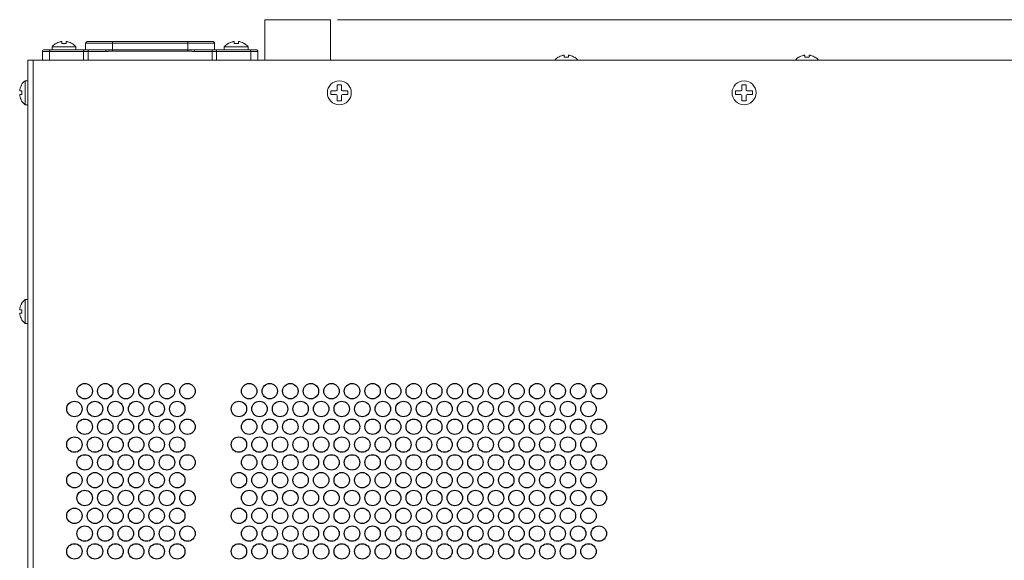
# Model space of a CAD drawing. Header units: inches. Extents: x 0 to 54.8, y -1.5 to 18.4.
# Tile 10 of 43: x 0.9 to 9.9, y 13.5 to 18.4. Entities that reach past the tile are written whole.
import ezdxf

# ---------------------------------------------------------------- set-up
doc = ezdxf.new("R2010")
doc.units = ezdxf.units.IN
doc.header["$MEASUREMENT"] = 0
doc.layers.get('0').update_dxf_attribs({"color": 8})
doc.layers.add('A', color=1, linetype='Continuous')
doc.layers.add('DIM', color=5, linetype='Continuous')

msp = doc.modelspace()

# ---------------------------------------------------------------- linework, layer by layer
at = {"linetype": 'Continuous'}
for centre in [(1.472, 15.0475), (1.66, 15.0475), (1.848, 15.0475), (2.036, 15.0475), (2.224, 15.0475), (2.412, 15.0475), (2.976, 15.0475), (3.164, 15.0475), (3.352, 15.0475), (3.54, 15.0475), (3.728, 15.0475), (3.916, 15.0475), (4.104, 15.0475), (4.292, 15.0475), (4.48, 15.0475), (4.668, 15.0475), (4.856, 15.0475), (5.044, 15.0475), (5.232, 15.0475), (5.42, 15.0475), (5.608, 15.0475), (5.796, 15.0475), (5.984, 15.0475), (6.172, 15.0475), (1.378, 14.8847), (1.566, 14.8847), (1.754, 14.8847), (1.942, 14.8847), (2.13, 14.8847), (2.318, 14.8847), (2.882, 14.8847), (3.07, 14.8847), (3.258, 14.8847), (3.446, 14.8847), (3.634, 14.8847), (3.822, 14.8847), (4.01, 14.8847), (4.198, 14.8847), (4.386, 14.8847), (4.574, 14.8847), (4.762, 14.8847), (4.95, 14.8847), (5.138, 14.8847), (5.326, 14.8847), (5.514, 14.8847), (5.702, 14.8847), (5.89, 14.8847), (6.078, 14.8847), (1.472, 14.7219), (1.66, 14.7219), (1.848, 14.7219), (2.036, 14.7219), (2.224, 14.7219), (2.412, 14.7219), (2.976, 14.7219), (3.164, 14.7219), (3.352, 14.7219), (3.54, 14.7219), (3.728, 14.7219), (3.916, 14.7219), (4.104, 14.7219), (4.292, 14.7219), (4.48, 14.7219), (4.668, 14.7219), (4.856, 14.7219), (5.044, 14.7219), (5.232, 14.7219), (5.42, 14.7219), (5.608, 14.7219), (5.796, 14.7219), (5.984, 14.7219), (6.172, 14.7219), (1.378, 14.5591), (1.566, 14.5591), (1.754, 14.5591), (1.942, 14.5591), (2.13, 14.5591), (2.318, 14.5591), (2.882, 14.5591), (3.07, 14.5591), (3.258, 14.5591), (3.446, 14.5591), (3.634, 14.5591), (3.822, 14.5591), (4.01, 14.5591), (4.198, 14.5591), (4.386, 14.5591), (4.574, 14.5591), (4.762, 14.5591), (4.95, 14.5591), (5.138, 14.5591), (5.326, 14.5591), (5.514, 14.5591), (5.702, 14.5591), (5.89, 14.5591), (6.078, 14.5591), (1.472, 14.3962), (1.66, 14.3962), (1.848, 14.3962), (2.036, 14.3962), (2.224, 14.3962), (2.412, 14.3962), (2.976, 14.3962), (3.164, 14.3962), (3.352, 14.3962), (3.54, 14.3962), (3.728, 14.3962), (3.916, 14.3962), (4.104, 14.3962), (4.292, 14.3962), (4.48, 14.3962), (4.668, 14.3962), (4.856, 14.3962), (5.044, 14.3962), (5.232, 14.3962), (5.42, 14.3962), (5.608, 14.3962), (5.796, 14.3962), (5.984, 14.3962), (6.172, 14.3962), (1.378, 14.2334), (1.566, 14.2334), (1.754, 14.2334), (1.942, 14.2334), (2.13, 14.2334), (2.318, 14.2334), (2.882, 14.2334), (3.07, 14.2334), (3.258, 14.2334), (3.446, 14.2334), (3.634, 14.2334), (3.822, 14.2334), (4.01, 14.2334), (4.198, 14.2334), (4.386, 14.2334), (4.574, 14.2334), (4.762, 14.2334), (4.95, 14.2334), (5.138, 14.2334), (5.326, 14.2334), (5.514, 14.2334), (5.702, 14.2334), (5.89, 14.2334), (6.078, 14.2334), (1.472, 14.0706), (1.66, 14.0706), (1.848, 14.0706), (2.036, 14.0706), (2.224, 14.0706), (2.412, 14.0706), (2.976, 14.0706), (3.164, 14.0706), (3.352, 14.0706), (3.54, 14.0706), (3.728, 14.0706), (3.916, 14.0706), (4.104, 14.0706), (4.292, 14.0706), (4.48, 14.0706), (4.668, 14.0706), (4.856, 14.0706), (5.044, 14.0706), (5.232, 14.0706), (5.42, 14.0706), (5.608, 14.0706), (5.796, 14.0706), (5.984, 14.0706), (6.172, 14.0706), (1.378, 13.9078), (1.566, 13.9078), (1.754, 13.9078), (1.942, 13.9078), (2.13, 13.9078), (2.318, 13.9078), (2.882, 13.9078), (3.07, 13.9078), (3.258, 13.9078), (3.446, 13.9078), (3.634, 13.9078), (3.822, 13.9078), (4.01, 13.9078), (4.198, 13.9078), (4.386, 13.9078), (4.574, 13.9078), (4.762, 13.9078), (4.95, 13.9078), (5.138, 13.9078), (5.326, 13.9078), (5.514, 13.9078), (5.702, 13.9078), (5.89, 13.9078), (6.078, 13.9078), (1.472, 13.745), (1.66, 13.745), (1.848, 13.745), (2.036, 13.745), (2.224, 13.745), (2.412, 13.745), (2.976, 13.745), (3.164, 13.745), (3.352, 13.745), (3.54, 13.745), (3.728, 13.745), (3.916, 13.745), (4.104, 13.745), (4.292, 13.745), (4.48, 13.745), (4.668, 13.745), (4.856, 13.745), (5.044, 13.745), (5.232, 13.745), (5.42, 13.745), (5.608, 13.745), (5.796, 13.745), (5.984, 13.745), (6.172, 13.745), (1.378, 13.5822), (1.566, 13.5822), (1.754, 13.5822), (1.942, 13.5822), (2.13, 13.5822), (2.318, 13.5822), (2.882, 13.5822), (3.07, 13.5822), (3.258, 13.5822), (3.446, 13.5822), (3.634, 13.5822), (3.822, 13.5822), (4.01, 13.5822), (4.198, 13.5822), (4.386, 13.5822), (4.574, 13.5822), (4.762, 13.5822), (4.95, 13.5822), (5.138, 13.5822), (5.326, 13.5822), (5.514, 13.5822), (5.702, 13.5822), (5.89, 13.5822), (6.078, 13.5822)]:
    msp.add_circle(centre, 0.0705, dxfattribs=at)
at = {"lineweight": 5}
for points in [[(3.12, 18.4441), (3.12, 18.4441), (3.12, 18.0741), (3.12, 18.0741)], [(3.12, 18.4441), (3.12, 18.4441), (3.72, 18.4441), (3.72, 18.4441)], [(3.72, 18.4441), (3.72, 18.4441), (3.72, 18.0741), (3.72, 18.0741)], [(1.2057, 18.2252), (1.1933, 18.2171), (1.1823, 18.2071), (1.173, 18.1956)], [(1.2057, 18.2252), (1.1933, 18.2171), (1.1823, 18.2071), (1.173, 18.1956)], [(1.173, 18.1956), (1.173, 18.1956), (1.173, 18.1691), (1.173, 18.1691)], [(1.392, 18.1956), (1.392, 18.1956), (1.173, 18.1956), (1.173, 18.1956)], [(1.2496, 18.2431), (1.234, 18.2393), (1.2191, 18.2329), (1.2057, 18.2241)], [(1.2057, 18.2241), (1.2057, 18.2241), (1.2057, 18.2252), (1.2057, 18.2252)], [(1.2499, 18.2432), (1.2498, 18.2432), (1.2497, 18.2431), (1.2496, 18.2431)], [(1.2626, 18.226), (1.2626, 18.226), (1.2626, 18.2435), (1.2626, 18.2435)], [(1.3024, 18.226), (1.2892, 18.2282), (1.2758, 18.2282), (1.2626, 18.226)], [(1.3024, 18.2435), (1.3024, 18.2435), (1.3024, 18.226), (1.3024, 18.226)], [(1.3154, 18.2431), (1.3153, 18.2431), (1.3152, 18.2432), (1.315, 18.2432)], [(1.3593, 18.2241), (1.3459, 18.2329), (1.331, 18.2393), (1.3154, 18.2431)], [(1.3593, 18.2252), (1.3593, 18.2252), (1.3593, 18.2241), (1.3593, 18.2241)], [(1.392, 18.1956), (1.3827, 18.2071), (1.3717, 18.2171), (1.3593, 18.2252)], [(1.392, 18.1956), (1.3827, 18.2071), (1.3717, 18.2171), (1.3593, 18.2252)], [(1.392, 18.1956), (1.392, 18.1956), (1.392, 18.1691), (1.392, 18.1691)], [(1.48, 18.1691), (1.48, 18.1691), (1.48, 18.2291), (1.48, 18.2291)], [(2.66, 18.2291), (2.66, 18.2291), (1.48, 18.2291), (1.48, 18.2291)], [(2.645, 18.2441), (2.645, 18.2441), (1.495, 18.2441), (1.495, 18.2441)], [(1.725, 18.1561), (1.725, 18.1561), (1.725, 18.2441), (1.725, 18.2441)], [(2.415, 18.1561), (2.415, 18.1561), (2.415, 18.2441), (2.415, 18.2441)], [(2.66, 18.2291), (2.66, 18.2291), (2.66, 18.1691), (2.66, 18.1691)], [(2.7807, 18.2252), (2.7683, 18.2171), (2.7573, 18.2071), (2.748, 18.1956)], [(2.7807, 18.2252), (2.7683, 18.2171), (2.7573, 18.2071), (2.748, 18.1956)], [(2.748, 18.1956), (2.748, 18.1956), (2.748, 18.1691), (2.748, 18.1691)], [(2.967, 18.1956), (2.967, 18.1956), (2.748, 18.1956), (2.748, 18.1956)], [(2.8246, 18.2431), (2.809, 18.2393), (2.7941, 18.2329), (2.7807, 18.2241)], [(2.7807, 18.2241), (2.7807, 18.2241), (2.7807, 18.2252), (2.7807, 18.2252)], [(2.8249, 18.2432), (2.8248, 18.2432), (2.8247, 18.2431), (2.8246, 18.2431)], [(2.8376, 18.226), (2.8376, 18.226), (2.8376, 18.2435), (2.8376, 18.2435)], [(2.8774, 18.226), (2.8642, 18.2282), (2.8508, 18.2282), (2.8376, 18.226)], [(2.8774, 18.2435), (2.8774, 18.2435), (2.8774, 18.226), (2.8774, 18.226)], [(2.8904, 18.2431), (2.8903, 18.2431), (2.8902, 18.2432), (2.89, 18.2432)], [(2.9343, 18.2241), (2.9209, 18.2329), (2.906, 18.2393), (2.8904, 18.2431)], [(2.9343, 18.2252), (2.9343, 18.2252), (2.9343, 18.2241), (2.9343, 18.2241)], [(2.967, 18.1956), (2.9577, 18.2071), (2.9467, 18.2171), (2.9343, 18.2252)], [(2.967, 18.1956), (2.9577, 18.2071), (2.9467, 18.2171), (2.9343, 18.2252)], [(2.967, 18.1956), (2.967, 18.1956), (2.967, 18.1691), (2.967, 18.1691)], [(1.0855, 18.1541), (1.0855, 18.1541), (1.0855, 18.0741), (1.0855, 18.0741)], [(1.6648, 18.1541), (1.6648, 18.1541), (1.0855, 18.1541), (1.0855, 18.1541)], [(3.0395, 18.1691), (3.0395, 18.1691), (1.1005, 18.1691), (1.1005, 18.1691)], [(1.1502, 18.1541), (1.1502, 18.1541), (1.1502, 18.0741), (1.1502, 18.0741)], [(1.4623, 18.0741), (1.4623, 18.0741), (1.4623, 18.1541), (1.4623, 18.1541)], [(1.5039, 18.1691), (1.5039, 18.1691), (1.5039, 18.0741), (1.5039, 18.0741)], [(1.6648, 18.1541), (1.6648, 18.1541), (1.6648, 18.1691), (1.6648, 18.1691)], [(2.415, 18.1561), (2.415, 18.1561), (1.725, 18.1561), (1.725, 18.1561)], [(3.0545, 18.1541), (3.0545, 18.1541), (2.4751, 18.1541), (2.4751, 18.1541)], [(2.4752, 18.1691), (2.4752, 18.1691), (2.4752, 18.1541), (2.4752, 18.1541)], [(2.6361, 18.0741), (2.6361, 18.0741), (2.6361, 18.1691), (2.6361, 18.1691)], [(2.6777, 18.1541), (2.6777, 18.1541), (2.6777, 18.0741), (2.6777, 18.0741)], [(2.9898, 18.0741), (2.9898, 18.0741), (2.9898, 18.1541), (2.9898, 18.1541)], [(3.0545, 18.1541), (3.0545, 18.1541), (3.0545, 18.0741), (3.0545, 18.0741)], [(5.7982, 18.1002), (5.7871, 18.0929), (5.7771, 18.0842), (5.7684, 18.0741)], [(5.8421, 18.1181), (5.8265, 18.1143), (5.8116, 18.1079), (5.7982, 18.0991)], [(5.7982, 18.0991), (5.7982, 18.0991), (5.7982, 18.1002), (5.7982, 18.1002)], [(5.8424, 18.1182), (5.8423, 18.1182), (5.8422, 18.1181), (5.8421, 18.1181)], [(5.8551, 18.101), (5.8551, 18.101), (5.8551, 18.1185), (5.8551, 18.1185)], [(5.8949, 18.101), (5.8817, 18.1032), (5.8683, 18.1032), (5.8551, 18.101)], [(5.8949, 18.1185), (5.8949, 18.1185), (5.8949, 18.101), (5.8949, 18.101)], [(5.9079, 18.1181), (5.9078, 18.1181), (5.9077, 18.1182), (5.9075, 18.1182)], [(5.9518, 18.0991), (5.9384, 18.1079), (5.9235, 18.1143), (5.9079, 18.1181)], [(5.9518, 18.1002), (5.9518, 18.1002), (5.9518, 18.0991), (5.9518, 18.0991)], [(5.9816, 18.0741), (5.9729, 18.0842), (5.9629, 18.0929), (5.9518, 18.1002)], [(7.9982, 18.1002), (7.9871, 18.0929), (7.9771, 18.0842), (7.9684, 18.0741)], [(8.0421, 18.1181), (8.0265, 18.1143), (8.0116, 18.1079), (7.9982, 18.0991)], [(7.9982, 18.0991), (7.9982, 18.0991), (7.9982, 18.1002), (7.9982, 18.1002)], [(8.0424, 18.1182), (8.0423, 18.1182), (8.0422, 18.1181), (8.0421, 18.1181)], [(8.0551, 18.101), (8.0551, 18.101), (8.0551, 18.1185), (8.0551, 18.1185)], [(8.0949, 18.101), (8.0817, 18.1032), (8.0683, 18.1032), (8.0551, 18.101)], [(8.0949, 18.1185), (8.0949, 18.1185), (8.0949, 18.101), (8.0949, 18.101)], [(8.1079, 18.1181), (8.1078, 18.1181), (8.1077, 18.1182), (8.1075, 18.1182)], [(8.1518, 18.0991), (8.1384, 18.1079), (8.1235, 18.1143), (8.1079, 18.1181)], [(8.1518, 18.1002), (8.1518, 18.1002), (8.1518, 18.0991), (8.1518, 18.0991)], [(8.1816, 18.0741), (8.1729, 18.0842), (8.1629, 18.0929), (8.1518, 18.1002)], [(0.953, 18.0741), (0.953, 18.0741), (0.953, 6.5441), (0.953, 6.5441)], [(18.047, 18.0741), (18.047, 18.0741), (0.953, 18.0741), (0.953, 18.0741)], [(1.001, 18.0741), (1.001, 18.0741), (1.001, 18.0741), (1.001, 18.0741)], [(1.001, 4.0441), (1.001, 4.0441), (1.001, 18.0741), (1.001, 18.0741)], [(0.8961, 17.8489), (0.8878, 17.8354), (0.8819, 17.8205), (0.8786, 17.8051)], [(0.8944, 17.8489), (0.8944, 17.8489), (0.8961, 17.8489), (0.8961, 17.8489)], [(0.9265, 17.8856), (0.9138, 17.8754), (0.9029, 17.8629), (0.8945, 17.849)], [(0.9265, 17.6666), (0.9265, 17.6666), (0.9265, 17.8856), (0.9265, 17.8856)], [(0.9265, 17.8856), (0.9265, 17.8856), (0.953, 17.8856), (0.953, 17.8856)], [(0.8786, 17.8051), (0.8786, 17.8049), (0.8786, 17.8048), (0.8785, 17.8046)], [(0.8785, 17.7476), (0.8786, 17.7475), (0.8786, 17.7473), (0.8786, 17.7472)], [(0.8786, 17.7472), (0.8819, 17.7317), (0.8878, 17.7169), (0.8961, 17.7034)], [(0.8789, 17.7921), (0.879, 17.7921), (0.879, 17.7921), (0.879, 17.7921)], [(0.879, 17.7602), (0.879, 17.7602), (0.879, 17.7602), (0.8789, 17.7602)], [(0.879, 17.7921), (0.879, 17.7921), (0.898, 17.7921), (0.898, 17.7921)], [(0.898, 17.7602), (0.898, 17.7602), (0.879, 17.7602), (0.879, 17.7602)], [(0.898, 17.7921), (0.8966, 17.7815), (0.8966, 17.7708), (0.898, 17.7602)], [(0.8961, 17.7034), (0.8961, 17.7034), (0.8944, 17.7034), (0.8944, 17.7034)], [(0.8945, 17.7033), (0.9029, 17.6893), (0.9138, 17.6769), (0.9265, 17.6666)], [(0.9265, 17.6666), (0.9265, 17.6666), (0.953, 17.6666), (0.953, 17.6666)], [(0.8961, 15.8489), (0.8878, 15.8354), (0.8819, 15.8205), (0.8786, 15.8051)], [(0.8944, 15.8489), (0.8944, 15.8489), (0.8961, 15.8489), (0.8961, 15.8489)], [(0.9265, 15.8856), (0.9138, 15.8754), (0.9029, 15.8629), (0.8945, 15.849)], [(0.9265, 15.6666), (0.9265, 15.6666), (0.9265, 15.8856), (0.9265, 15.8856)], [(0.9265, 15.8856), (0.9265, 15.8856), (0.953, 15.8856), (0.953, 15.8856)], [(0.8786, 15.8051), (0.8786, 15.8049), (0.8786, 15.8048), (0.8785, 15.8046)], [(0.8789, 15.7921), (0.879, 15.7921), (0.879, 15.7921), (0.879, 15.7921)], [(0.879, 15.7602), (0.879, 15.7602), (0.879, 15.7602), (0.8789, 15.7602)], [(0.879, 15.7921), (0.879, 15.7921), (0.898, 15.7921), (0.898, 15.7921)], [(0.898, 15.7602), (0.898, 15.7602), (0.879, 15.7602), (0.879, 15.7602)], [(0.898, 15.7921), (0.8966, 15.7815), (0.8966, 15.7708), (0.898, 15.7602)], [(0.8785, 15.7476), (0.8786, 15.7475), (0.8786, 15.7473), (0.8786, 15.7472)], [(0.8786, 15.7472), (0.8819, 15.7317), (0.8878, 15.7169), (0.8961, 15.7034)], [(0.8961, 15.7034), (0.8961, 15.7034), (0.8944, 15.7034), (0.8944, 15.7034)], [(0.8945, 15.7033), (0.9029, 15.6893), (0.9138, 15.6769), (0.9265, 15.6666)], [(0.9265, 15.6666), (0.9265, 15.6666), (0.953, 15.6666), (0.953, 15.6666)]]:
    msp.add_open_spline(points, degree=3, dxfattribs=at)
for points, knots in [([(1.2626, 18.2436), (1.2626, 18.2436), (1.2626, 18.2437), (1.2625, 18.2437), (1.2625, 18.2437), (1.2625, 18.2437), (1.2625, 18.2438), (1.2625, 18.2438), (1.2625, 18.2438), (1.2624, 18.2438), (1.2624, 18.2439), (1.2624, 18.2439), (1.2624, 18.2439), (1.2623, 18.2439), (1.2623, 18.244), (1.2623, 18.244), (1.2623, 18.244), (1.2622, 18.2441), (1.2621, 18.2441), (1.2619, 18.2442), (1.2619, 18.2442), (1.2618, 18.2442), (1.2617, 18.2443), (1.2615, 18.2443), (1.2615, 18.2443), (1.2613, 18.2444), (1.2611, 18.2444), (1.261, 18.2444), (1.261, 18.2444), (1.2607, 18.2444), (1.2605, 18.2445), (1.2603, 18.2445), (1.2603, 18.2445), (1.2601, 18.2445), (1.2598, 18.2445), (1.2596, 18.2445), (1.2596, 18.2445), (1.2593, 18.2445), (1.259, 18.2445), (1.2587, 18.2445), (1.2587, 18.2445), (1.2584, 18.2445), (1.2581, 18.2445), (1.2578, 18.2445), (1.2578, 18.2445), (1.2575, 18.2444), (1.2572, 18.2444), (1.2568, 18.2444), (1.2568, 18.2444), (1.2561, 18.2443), (1.2554, 18.2442), (1.2547, 18.2441), (1.2547, 18.2441), (1.2539, 18.244), (1.2531, 18.2439), (1.2523, 18.2437), (1.2523, 18.2437), (1.2515, 18.2435), (1.2507, 18.2434), (1.2499, 18.2432)], [0, 0, 0, 0, 0.066667, 0.066667, 0.066667, 0.066667, 0.133333, 0.133333, 0.133333, 0.133333, 0.2, 0.2, 0.2, 0.2, 0.266667, 0.266667, 0.266667, 0.266667, 0.333333, 0.333333, 0.333333, 0.333333, 0.4, 0.4, 0.4, 0.4, 0.466667, 0.466667, 0.466667, 0.466667, 0.533333, 0.533333, 0.533333, 0.533333, 0.6, 0.6, 0.6, 0.6, 0.666667, 0.666667, 0.666667, 0.666667, 0.733333, 0.733333, 0.733333, 0.733333, 0.8, 0.8, 0.8, 0.8, 0.866667, 0.866667, 0.866667, 0.866667, 0.933333, 0.933333, 0.933333, 0.933333, 1, 1, 1, 1]), ([(1.2626, 18.2435), (1.2626, 18.2435), (1.2626, 18.2435), (1.2626, 18.2435), (1.2626, 18.2435), (1.2626, 18.2435), (1.2626, 18.2436), (1.2626, 18.2436)], [0, 0, 0, 0, 0.5, 0.5, 0.5, 0.5, 1, 1, 1, 1]), ([(1.315, 18.2432), (1.3143, 18.2434), (1.3135, 18.2435), (1.3127, 18.2437), (1.3127, 18.2437), (1.3119, 18.2439), (1.3111, 18.244), (1.3103, 18.2441), (1.3103, 18.2441), (1.3096, 18.2442), (1.3089, 18.2443), (1.3082, 18.2444), (1.3082, 18.2444), (1.3078, 18.2444), (1.3075, 18.2444), (1.3072, 18.2445), (1.3072, 18.2445), (1.3069, 18.2445), (1.3066, 18.2445), (1.3063, 18.2445), (1.3063, 18.2445), (1.306, 18.2445), (1.3057, 18.2445), (1.3054, 18.2445), (1.3054, 18.2445), (1.3052, 18.2445), (1.3049, 18.2445), (1.3047, 18.2445), (1.3047, 18.2445), (1.3045, 18.2445), (1.3043, 18.2444), (1.304, 18.2444), (1.304, 18.2444), (1.3039, 18.2444), (1.3037, 18.2444), (1.3035, 18.2443), (1.3035, 18.2443), (1.3033, 18.2443), (1.3032, 18.2442), (1.3031, 18.2442), (1.3031, 18.2442), (1.3029, 18.2441), (1.3028, 18.2441), (1.3027, 18.244), (1.3027, 18.244), (1.3027, 18.244), (1.3026, 18.2439), (1.3026, 18.2439), (1.3026, 18.2439), (1.3026, 18.2439), (1.3025, 18.2438), (1.3025, 18.2438), (1.3025, 18.2438), (1.3025, 18.2438), (1.3025, 18.2437), (1.3025, 18.2437), (1.3025, 18.2437), (1.3024, 18.2437), (1.3024, 18.2436), (1.3024, 18.2436)], [0, 0, 0, 0, 0.066667, 0.066667, 0.066667, 0.066667, 0.133333, 0.133333, 0.133333, 0.133333, 0.2, 0.2, 0.2, 0.2, 0.266667, 0.266667, 0.266667, 0.266667, 0.333333, 0.333333, 0.333333, 0.333333, 0.4, 0.4, 0.4, 0.4, 0.466667, 0.466667, 0.466667, 0.466667, 0.533333, 0.533333, 0.533333, 0.533333, 0.6, 0.6, 0.6, 0.6, 0.666667, 0.666667, 0.666667, 0.666667, 0.733333, 0.733333, 0.733333, 0.733333, 0.8, 0.8, 0.8, 0.8, 0.866667, 0.866667, 0.866667, 0.866667, 0.933333, 0.933333, 0.933333, 0.933333, 1, 1, 1, 1]), ([(1.3024, 18.2436), (1.3024, 18.2436), (1.3024, 18.2435), (1.3024, 18.2435), (1.3024, 18.2435), (1.3024, 18.2435), (1.3024, 18.2435), (1.3024, 18.2435)], [0, 0, 0, 0, 0.5, 0.5, 0.5, 0.5, 1, 1, 1, 1]), ([(1.495, 18.2441), (1.491, 18.2441), (1.4872, 18.2425), (1.4844, 18.2397), (1.4844, 18.2397), (1.4816, 18.2369), (1.48, 18.2331), (1.48, 18.2291)], [0, 0, 0, 0, 0.5, 0.5, 0.5, 0.5, 1, 1, 1, 1]), ([(2.66, 18.2291), (2.66, 18.2331), (2.6584, 18.2369), (2.6556, 18.2397), (2.6556, 18.2397), (2.6528, 18.2425), (2.649, 18.2441), (2.645, 18.2441)], [0, 0, 0, 0, 0.5, 0.5, 0.5, 0.5, 1, 1, 1, 1]), ([(2.8376, 18.2436), (2.8376, 18.2436), (2.8376, 18.2437), (2.8375, 18.2437), (2.8375, 18.2437), (2.8375, 18.2437), (2.8375, 18.2438), (2.8375, 18.2438), (2.8375, 18.2438), (2.8374, 18.2438), (2.8374, 18.2439), (2.8374, 18.2439), (2.8374, 18.2439), (2.8373, 18.2439), (2.8373, 18.244), (2.8373, 18.244), (2.8373, 18.244), (2.8372, 18.2441), (2.8371, 18.2441), (2.8369, 18.2442), (2.8369, 18.2442), (2.8368, 18.2442), (2.8367, 18.2443), (2.8365, 18.2443), (2.8365, 18.2443), (2.8363, 18.2444), (2.8361, 18.2444), (2.836, 18.2444), (2.836, 18.2444), (2.8357, 18.2444), (2.8355, 18.2445), (2.8353, 18.2445), (2.8353, 18.2445), (2.8351, 18.2445), (2.8348, 18.2445), (2.8346, 18.2445), (2.8346, 18.2445), (2.8343, 18.2445), (2.834, 18.2445), (2.8337, 18.2445), (2.8337, 18.2445), (2.8334, 18.2445), (2.8331, 18.2445), (2.8328, 18.2445), (2.8328, 18.2445), (2.8325, 18.2444), (2.8322, 18.2444), (2.8318, 18.2444), (2.8318, 18.2444), (2.8311, 18.2443), (2.8304, 18.2442), (2.8297, 18.2441), (2.8297, 18.2441), (2.8289, 18.244), (2.8281, 18.2439), (2.8273, 18.2437), (2.8273, 18.2437), (2.8265, 18.2435), (2.8257, 18.2434), (2.8249, 18.2432)], [0, 0, 0, 0, 0.066667, 0.066667, 0.066667, 0.066667, 0.133333, 0.133333, 0.133333, 0.133333, 0.2, 0.2, 0.2, 0.2, 0.266667, 0.266667, 0.266667, 0.266667, 0.333333, 0.333333, 0.333333, 0.333333, 0.4, 0.4, 0.4, 0.4, 0.466667, 0.466667, 0.466667, 0.466667, 0.533333, 0.533333, 0.533333, 0.533333, 0.6, 0.6, 0.6, 0.6, 0.666667, 0.666667, 0.666667, 0.666667, 0.733333, 0.733333, 0.733333, 0.733333, 0.8, 0.8, 0.8, 0.8, 0.866667, 0.866667, 0.866667, 0.866667, 0.933333, 0.933333, 0.933333, 0.933333, 1, 1, 1, 1]), ([(2.8376, 18.2435), (2.8376, 18.2435), (2.8376, 18.2435), (2.8376, 18.2435), (2.8376, 18.2435), (2.8376, 18.2435), (2.8376, 18.2436), (2.8376, 18.2436)], [0, 0, 0, 0, 0.5, 0.5, 0.5, 0.5, 1, 1, 1, 1]), ([(2.89, 18.2432), (2.8893, 18.2434), (2.8885, 18.2435), (2.8877, 18.2437), (2.8877, 18.2437), (2.8869, 18.2439), (2.8861, 18.244), (2.8853, 18.2441), (2.8853, 18.2441), (2.8846, 18.2442), (2.8839, 18.2443), (2.8832, 18.2444), (2.8832, 18.2444), (2.8828, 18.2444), (2.8825, 18.2444), (2.8822, 18.2445), (2.8822, 18.2445), (2.8819, 18.2445), (2.8816, 18.2445), (2.8813, 18.2445), (2.8813, 18.2445), (2.881, 18.2445), (2.8807, 18.2445), (2.8804, 18.2445), (2.8804, 18.2445), (2.8802, 18.2445), (2.8799, 18.2445), (2.8797, 18.2445), (2.8797, 18.2445), (2.8795, 18.2445), (2.8793, 18.2444), (2.879, 18.2444), (2.879, 18.2444), (2.8789, 18.2444), (2.8787, 18.2444), (2.8785, 18.2443), (2.8785, 18.2443), (2.8783, 18.2443), (2.8782, 18.2442), (2.8781, 18.2442), (2.8781, 18.2442), (2.8779, 18.2441), (2.8778, 18.2441), (2.8777, 18.244), (2.8777, 18.244), (2.8777, 18.244), (2.8776, 18.2439), (2.8776, 18.2439), (2.8776, 18.2439), (2.8776, 18.2439), (2.8775, 18.2438), (2.8775, 18.2438), (2.8775, 18.2438), (2.8775, 18.2438), (2.8775, 18.2437), (2.8775, 18.2437), (2.8775, 18.2437), (2.8774, 18.2437), (2.8774, 18.2436), (2.8774, 18.2436)], [0, 0, 0, 0, 0.066667, 0.066667, 0.066667, 0.066667, 0.133333, 0.133333, 0.133333, 0.133333, 0.2, 0.2, 0.2, 0.2, 0.266667, 0.266667, 0.266667, 0.266667, 0.333333, 0.333333, 0.333333, 0.333333, 0.4, 0.4, 0.4, 0.4, 0.466667, 0.466667, 0.466667, 0.466667, 0.533333, 0.533333, 0.533333, 0.533333, 0.6, 0.6, 0.6, 0.6, 0.666667, 0.666667, 0.666667, 0.666667, 0.733333, 0.733333, 0.733333, 0.733333, 0.8, 0.8, 0.8, 0.8, 0.866667, 0.866667, 0.866667, 0.866667, 0.933333, 0.933333, 0.933333, 0.933333, 1, 1, 1, 1]), ([(2.8774, 18.2436), (2.8774, 18.2436), (2.8774, 18.2435), (2.8774, 18.2435), (2.8774, 18.2435), (2.8774, 18.2435), (2.8774, 18.2435), (2.8774, 18.2435)], [0, 0, 0, 0, 0.5, 0.5, 0.5, 0.5, 1, 1, 1, 1]), ([(1.1005, 18.1691), (1.0965, 18.1691), (1.0927, 18.1675), (1.0899, 18.1647), (1.0899, 18.1647), (1.0871, 18.1619), (1.0855, 18.1581), (1.0855, 18.1541)], [0, 0, 0, 0, 0.5, 0.5, 0.5, 0.5, 1, 1, 1, 1]), ([(1.1531, 18.1647), (1.1521, 18.1633), (1.1514, 18.1616), (1.1509, 18.1599), (1.1509, 18.1599), (1.1504, 18.158), (1.1502, 18.1561), (1.1502, 18.1541)], [0, 0, 0, 0, 0.5, 0.5, 0.5, 0.5, 1, 1, 1, 1]), ([(1.1602, 18.1691), (1.1596, 18.1691), (1.1589, 18.169), (1.1583, 18.1688), (1.1583, 18.1688), (1.1576, 18.1686), (1.157, 18.1683), (1.1564, 18.168), (1.1564, 18.168), (1.1558, 18.1676), (1.1552, 18.1671), (1.1546, 18.1666), (1.1546, 18.1666), (1.1541, 18.166), (1.1536, 18.1654), (1.1531, 18.1647)], [0, 0, 0, 0, 0.25, 0.25, 0.25, 0.25, 0.5, 0.5, 0.5, 0.5, 0.75, 0.75, 0.75, 0.75, 1, 1, 1, 1]), ([(1.4623, 18.1541), (1.4623, 18.1561), (1.4625, 18.158), (1.463, 18.1599), (1.463, 18.1599), (1.4635, 18.1616), (1.4642, 18.1633), (1.4652, 18.1647)], [0, 0, 0, 0, 0.5, 0.5, 0.5, 0.5, 1, 1, 1, 1]), ([(1.4652, 18.1647), (1.4657, 18.1654), (1.4662, 18.166), (1.4668, 18.1666), (1.4668, 18.1666), (1.4673, 18.1671), (1.4679, 18.1676), (1.4685, 18.168), (1.4685, 18.168), (1.4691, 18.1683), (1.4697, 18.1686), (1.4704, 18.1688), (1.4704, 18.1688), (1.471, 18.169), (1.4717, 18.1691), (1.4724, 18.1691)], [0, 0, 0, 0, 0.25, 0.25, 0.25, 0.25, 0.5, 0.5, 0.5, 0.5, 0.75, 0.75, 0.75, 0.75, 1, 1, 1, 1]), ([(1.6648, 18.1541), (1.6699, 18.1541), (1.6749, 18.1543), (1.6799, 18.1545), (1.6799, 18.1545), (1.6824, 18.1546), (1.6849, 18.1547), (1.6874, 18.1548), (1.6874, 18.1548), (1.6899, 18.1549), (1.6924, 18.1551), (1.6949, 18.1552), (1.6949, 18.1552), (1.6999, 18.1554), (1.7049, 18.1557), (1.71, 18.1559), (1.71, 18.1559), (1.715, 18.156), (1.72, 18.1561), (1.725, 18.1561)], [0, 0, 0, 0, 0.2, 0.2, 0.2, 0.2, 0.4, 0.4, 0.4, 0.4, 0.6, 0.6, 0.6, 0.6, 0.8, 0.8, 0.8, 0.8, 1, 1, 1, 1]), ([(2.415, 18.1561), (2.42, 18.1561), (2.425, 18.156), (2.43, 18.1559), (2.43, 18.1559), (2.4351, 18.1557), (2.4401, 18.1554), (2.4451, 18.1552), (2.4451, 18.1552), (2.4476, 18.1551), (2.4501, 18.1549), (2.4526, 18.1548), (2.4526, 18.1548), (2.4551, 18.1547), (2.4576, 18.1546), (2.4601, 18.1545), (2.4601, 18.1545), (2.4651, 18.1543), (2.4701, 18.1541), (2.4751, 18.1541)], [0, 0, 0, 0, 0.2, 0.2, 0.2, 0.2, 0.4, 0.4, 0.4, 0.4, 0.6, 0.6, 0.6, 0.6, 0.8, 0.8, 0.8, 0.8, 1, 1, 1, 1]), ([(2.6676, 18.1691), (2.6683, 18.1691), (2.669, 18.169), (2.6696, 18.1688), (2.6696, 18.1688), (2.6703, 18.1686), (2.6709, 18.1683), (2.6715, 18.168), (2.6715, 18.168), (2.6721, 18.1676), (2.6727, 18.1671), (2.6732, 18.1666), (2.6732, 18.1666), (2.6738, 18.166), (2.6743, 18.1654), (2.6748, 18.1647)], [0, 0, 0, 0, 0.25, 0.25, 0.25, 0.25, 0.5, 0.5, 0.5, 0.5, 0.75, 0.75, 0.75, 0.75, 1, 1, 1, 1]), ([(2.6748, 18.1647), (2.6758, 18.1633), (2.6765, 18.1616), (2.677, 18.1599), (2.677, 18.1599), (2.6775, 18.158), (2.6777, 18.1561), (2.6777, 18.1541)], [0, 0, 0, 0, 0.5, 0.5, 0.5, 0.5, 1, 1, 1, 1]), ([(2.9869, 18.1647), (2.9864, 18.1654), (2.9859, 18.166), (2.9853, 18.1666), (2.9853, 18.1666), (2.9848, 18.1671), (2.9842, 18.1676), (2.9836, 18.168), (2.9836, 18.168), (2.983, 18.1683), (2.9824, 18.1686), (2.9817, 18.1688), (2.9817, 18.1688), (2.9811, 18.169), (2.9804, 18.1691), (2.9797, 18.1691)], [0, 0, 0, 0, 0.25, 0.25, 0.25, 0.25, 0.5, 0.5, 0.5, 0.5, 0.75, 0.75, 0.75, 0.75, 1, 1, 1, 1]), ([(2.9898, 18.1541), (2.9898, 18.1561), (2.9896, 18.158), (2.9891, 18.1599), (2.9891, 18.1599), (2.9886, 18.1616), (2.9879, 18.1633), (2.9869, 18.1647)], [0, 0, 0, 0, 0.5, 0.5, 0.5, 0.5, 1, 1, 1, 1]), ([(3.0545, 18.1541), (3.0545, 18.1581), (3.0529, 18.1619), (3.0501, 18.1647), (3.0501, 18.1647), (3.0473, 18.1675), (3.0435, 18.1691), (3.0395, 18.1691)], [0, 0, 0, 0, 0.5, 0.5, 0.5, 0.5, 1, 1, 1, 1]), ([(5.8551, 18.1186), (5.8551, 18.1186), (5.8551, 18.1187), (5.855, 18.1187), (5.855, 18.1187), (5.855, 18.1187), (5.855, 18.1188), (5.855, 18.1188), (5.855, 18.1188), (5.8549, 18.1188), (5.8549, 18.1189), (5.8549, 18.1189), (5.8549, 18.1189), (5.8548, 18.1189), (5.8548, 18.119), (5.8548, 18.119), (5.8548, 18.119), (5.8547, 18.1191), (5.8546, 18.1191), (5.8544, 18.1192), (5.8544, 18.1192), (5.8543, 18.1192), (5.8542, 18.1193), (5.854, 18.1193), (5.854, 18.1193), (5.8538, 18.1194), (5.8536, 18.1194), (5.8535, 18.1194), (5.8535, 18.1194), (5.8532, 18.1194), (5.853, 18.1195), (5.8528, 18.1195), (5.8528, 18.1195), (5.8526, 18.1195), (5.8523, 18.1195), (5.8521, 18.1195), (5.8521, 18.1195), (5.8518, 18.1195), (5.8515, 18.1195), (5.8512, 18.1195), (5.8512, 18.1195), (5.8509, 18.1195), (5.8506, 18.1195), (5.8503, 18.1195), (5.8503, 18.1195), (5.85, 18.1194), (5.8497, 18.1194), (5.8493, 18.1194), (5.8493, 18.1194), (5.849, 18.1193), (5.8486, 18.1193), (5.8483, 18.1193), (5.8483, 18.1193), (5.8479, 18.1192), (5.8475, 18.1192), (5.8472, 18.1191), (5.8472, 18.1191), (5.8464, 18.119), (5.8456, 18.1189), (5.8448, 18.1187), (5.8448, 18.1187), (5.844, 18.1185), (5.8432, 18.1184), (5.8424, 18.1182)], [0, 0, 0, 0, 0.0625, 0.0625, 0.0625, 0.0625, 0.125, 0.125, 0.125, 0.125, 0.1875, 0.1875, 0.1875, 0.1875, 0.25, 0.25, 0.25, 0.25, 0.3125, 0.3125, 0.3125, 0.3125, 0.375, 0.375, 0.375, 0.375, 0.4375, 0.4375, 0.4375, 0.4375, 0.5, 0.5, 0.5, 0.5, 0.5625, 0.5625, 0.5625, 0.5625, 0.625, 0.625, 0.625, 0.625, 0.6875, 0.6875, 0.6875, 0.6875, 0.75, 0.75, 0.75, 0.75, 0.8125, 0.8125, 0.8125, 0.8125, 0.875, 0.875, 0.875, 0.875, 0.9375, 0.9375, 0.9375, 0.9375, 1, 1, 1, 1]), ([(5.8551, 18.1185), (5.8551, 18.1185), (5.8551, 18.1185), (5.8551, 18.1185), (5.8551, 18.1185), (5.8551, 18.1185), (5.8551, 18.1186), (5.8551, 18.1186)], [0, 0, 0, 0, 0.5, 0.5, 0.5, 0.5, 1, 1, 1, 1]), ([(5.9075, 18.1182), (5.9068, 18.1184), (5.906, 18.1185), (5.9052, 18.1187), (5.9052, 18.1187), (5.9044, 18.1189), (5.9036, 18.119), (5.9028, 18.1191), (5.9028, 18.1191), (5.9025, 18.1192), (5.9021, 18.1192), (5.9017, 18.1193), (5.9017, 18.1193), (5.9014, 18.1193), (5.901, 18.1193), (5.9007, 18.1194), (5.9007, 18.1194), (5.9003, 18.1194), (5.9, 18.1194), (5.8997, 18.1195), (5.8997, 18.1195), (5.8994, 18.1195), (5.8991, 18.1195), (5.8988, 18.1195), (5.8988, 18.1195), (5.8985, 18.1195), (5.8982, 18.1195), (5.8979, 18.1195), (5.8979, 18.1195), (5.8977, 18.1195), (5.8974, 18.1195), (5.8972, 18.1195), (5.8972, 18.1195), (5.897, 18.1195), (5.8968, 18.1194), (5.8965, 18.1194), (5.8965, 18.1194), (5.8964, 18.1194), (5.8962, 18.1194), (5.896, 18.1193), (5.896, 18.1193), (5.8958, 18.1193), (5.8957, 18.1192), (5.8956, 18.1192), (5.8956, 18.1192), (5.8954, 18.1191), (5.8953, 18.1191), (5.8952, 18.119), (5.8952, 18.119), (5.8952, 18.119), (5.8951, 18.1189), (5.8951, 18.1189), (5.8951, 18.1189), (5.8951, 18.1189), (5.895, 18.1188), (5.895, 18.1188), (5.895, 18.1188), (5.895, 18.1188), (5.895, 18.1187), (5.895, 18.1187), (5.895, 18.1187), (5.8949, 18.1187), (5.8949, 18.1186), (5.8949, 18.1186)], [0, 0, 0, 0, 0.0625, 0.0625, 0.0625, 0.0625, 0.125, 0.125, 0.125, 0.125, 0.1875, 0.1875, 0.1875, 0.1875, 0.25, 0.25, 0.25, 0.25, 0.3125, 0.3125, 0.3125, 0.3125, 0.375, 0.375, 0.375, 0.375, 0.4375, 0.4375, 0.4375, 0.4375, 0.5, 0.5, 0.5, 0.5, 0.5625, 0.5625, 0.5625, 0.5625, 0.625, 0.625, 0.625, 0.625, 0.6875, 0.6875, 0.6875, 0.6875, 0.75, 0.75, 0.75, 0.75, 0.8125, 0.8125, 0.8125, 0.8125, 0.875, 0.875, 0.875, 0.875, 0.9375, 0.9375, 0.9375, 0.9375, 1, 1, 1, 1]), ([(5.8949, 18.1186), (5.8949, 18.1186), (5.8949, 18.1186), (5.8949, 18.1186), (5.8949, 18.1186), (5.8949, 18.1185), (5.8949, 18.1185), (5.8949, 18.1185)], [0, 0, 0, 0, 0.5, 0.5, 0.5, 0.5, 1, 1, 1, 1]), ([(8.0551, 18.1186), (8.0551, 18.1186), (8.0551, 18.1187), (8.055, 18.1187), (8.055, 18.1187), (8.055, 18.1187), (8.055, 18.1188), (8.055, 18.1188), (8.055, 18.1188), (8.0549, 18.1188), (8.0549, 18.1189), (8.0549, 18.1189), (8.0549, 18.1189), (8.0548, 18.1189), (8.0548, 18.119), (8.0548, 18.119), (8.0548, 18.119), (8.0547, 18.1191), (8.0546, 18.1191), (8.0544, 18.1192), (8.0544, 18.1192), (8.0543, 18.1192), (8.0542, 18.1193), (8.054, 18.1193), (8.054, 18.1193), (8.0538, 18.1194), (8.0536, 18.1194), (8.0535, 18.1194), (8.0535, 18.1194), (8.0532, 18.1194), (8.053, 18.1195), (8.0528, 18.1195), (8.0528, 18.1195), (8.0526, 18.1195), (8.0523, 18.1195), (8.0521, 18.1195), (8.0521, 18.1195), (8.0518, 18.1195), (8.0515, 18.1195), (8.0512, 18.1195), (8.0512, 18.1195), (8.0509, 18.1195), (8.0506, 18.1195), (8.0503, 18.1195), (8.0503, 18.1195), (8.05, 18.1194), (8.0497, 18.1194), (8.0493, 18.1194), (8.0493, 18.1194), (8.049, 18.1193), (8.0486, 18.1193), (8.0483, 18.1193), (8.0483, 18.1193), (8.0479, 18.1192), (8.0475, 18.1192), (8.0472, 18.1191), (8.0472, 18.1191), (8.0464, 18.119), (8.0456, 18.1189), (8.0448, 18.1187), (8.0448, 18.1187), (8.044, 18.1185), (8.0432, 18.1184), (8.0424, 18.1182)], [0, 0, 0, 0, 0.0625, 0.0625, 0.0625, 0.0625, 0.125, 0.125, 0.125, 0.125, 0.1875, 0.1875, 0.1875, 0.1875, 0.25, 0.25, 0.25, 0.25, 0.3125, 0.3125, 0.3125, 0.3125, 0.375, 0.375, 0.375, 0.375, 0.4375, 0.4375, 0.4375, 0.4375, 0.5, 0.5, 0.5, 0.5, 0.5625, 0.5625, 0.5625, 0.5625, 0.625, 0.625, 0.625, 0.625, 0.6875, 0.6875, 0.6875, 0.6875, 0.75, 0.75, 0.75, 0.75, 0.8125, 0.8125, 0.8125, 0.8125, 0.875, 0.875, 0.875, 0.875, 0.9375, 0.9375, 0.9375, 0.9375, 1, 1, 1, 1]), ([(8.0551, 18.1185), (8.0551, 18.1185), (8.0551, 18.1185), (8.0551, 18.1185), (8.0551, 18.1185), (8.0551, 18.1185), (8.0551, 18.1186), (8.0551, 18.1186)], [0, 0, 0, 0, 0.5, 0.5, 0.5, 0.5, 1, 1, 1, 1]), ([(8.1075, 18.1182), (8.1068, 18.1184), (8.106, 18.1185), (8.1052, 18.1187), (8.1052, 18.1187), (8.1044, 18.1189), (8.1036, 18.119), (8.1028, 18.1191), (8.1028, 18.1191), (8.1025, 18.1192), (8.1021, 18.1192), (8.1017, 18.1193), (8.1017, 18.1193), (8.1014, 18.1193), (8.101, 18.1193), (8.1007, 18.1194), (8.1007, 18.1194), (8.1003, 18.1194), (8.1, 18.1194), (8.0997, 18.1195), (8.0997, 18.1195), (8.0994, 18.1195), (8.0991, 18.1195), (8.0988, 18.1195), (8.0988, 18.1195), (8.0985, 18.1195), (8.0982, 18.1195), (8.0979, 18.1195), (8.0979, 18.1195), (8.0977, 18.1195), (8.0974, 18.1195), (8.0972, 18.1195), (8.0972, 18.1195), (8.097, 18.1195), (8.0968, 18.1194), (8.0965, 18.1194), (8.0965, 18.1194), (8.0964, 18.1194), (8.0962, 18.1194), (8.096, 18.1193), (8.096, 18.1193), (8.0958, 18.1193), (8.0957, 18.1192), (8.0956, 18.1192), (8.0956, 18.1192), (8.0954, 18.1191), (8.0953, 18.1191), (8.0952, 18.119), (8.0952, 18.119), (8.0952, 18.119), (8.0951, 18.1189), (8.0951, 18.1189), (8.0951, 18.1189), (8.0951, 18.1189), (8.095, 18.1188), (8.095, 18.1188), (8.095, 18.1188), (8.095, 18.1188), (8.095, 18.1187), (8.095, 18.1187), (8.095, 18.1187), (8.0949, 18.1187), (8.0949, 18.1186), (8.0949, 18.1186)], [0, 0, 0, 0, 0.0625, 0.0625, 0.0625, 0.0625, 0.125, 0.125, 0.125, 0.125, 0.1875, 0.1875, 0.1875, 0.1875, 0.25, 0.25, 0.25, 0.25, 0.3125, 0.3125, 0.3125, 0.3125, 0.375, 0.375, 0.375, 0.375, 0.4375, 0.4375, 0.4375, 0.4375, 0.5, 0.5, 0.5, 0.5, 0.5625, 0.5625, 0.5625, 0.5625, 0.625, 0.625, 0.625, 0.625, 0.6875, 0.6875, 0.6875, 0.6875, 0.75, 0.75, 0.75, 0.75, 0.8125, 0.8125, 0.8125, 0.8125, 0.875, 0.875, 0.875, 0.875, 0.9375, 0.9375, 0.9375, 0.9375, 1, 1, 1, 1]), ([(8.0949, 18.1186), (8.0949, 18.1186), (8.0949, 18.1186), (8.0949, 18.1186), (8.0949, 18.1186), (8.0949, 18.1185), (8.0949, 18.1185), (8.0949, 18.1185)], [0, 0, 0, 0, 0.5, 0.5, 0.5, 0.5, 1, 1, 1, 1]), ([(0.8785, 17.8046), (0.8784, 17.8038), (0.8782, 17.803), (0.8781, 17.8022), (0.8781, 17.8022), (0.878, 17.8014), (0.8779, 17.8007), (0.8778, 17.7999), (0.8778, 17.7999), (0.8777, 17.7992), (0.8777, 17.7984), (0.8776, 17.7977), (0.8776, 17.7977), (0.8776, 17.7974), (0.8776, 17.7971), (0.8776, 17.7967), (0.8776, 17.7967), (0.8776, 17.7964), (0.8776, 17.7961), (0.8776, 17.7958), (0.8776, 17.7958), (0.8776, 17.7956), (0.8776, 17.7953), (0.8777, 17.795), (0.8777, 17.795), (0.8777, 17.7948), (0.8777, 17.7945), (0.8777, 17.7943), (0.8777, 17.7943), (0.8778, 17.7941), (0.8778, 17.7938), (0.8779, 17.7936), (0.8779, 17.7936), (0.8779, 17.7934), (0.878, 17.7933), (0.878, 17.7931), (0.878, 17.7931), (0.8781, 17.7929), (0.8781, 17.7928), (0.8782, 17.7927), (0.8782, 17.7927), (0.8782, 17.7926), (0.8783, 17.7926), (0.8783, 17.7925), (0.8783, 17.7925), (0.8783, 17.7924), (0.8784, 17.7924), (0.8784, 17.7924), (0.8784, 17.7924), (0.8785, 17.7923), (0.8786, 17.7922), (0.8787, 17.7921), (0.8787, 17.7921), (0.8787, 17.7921), (0.8787, 17.7921), (0.8788, 17.7921), (0.8788, 17.7921), (0.8788, 17.7921), (0.8789, 17.7921), (0.8789, 17.7921)], [0, 0, 0, 0, 0.066667, 0.066667, 0.066667, 0.066667, 0.133333, 0.133333, 0.133333, 0.133333, 0.2, 0.2, 0.2, 0.2, 0.266667, 0.266667, 0.266667, 0.266667, 0.333333, 0.333333, 0.333333, 0.333333, 0.4, 0.4, 0.4, 0.4, 0.466667, 0.466667, 0.466667, 0.466667, 0.533333, 0.533333, 0.533333, 0.533333, 0.6, 0.6, 0.6, 0.6, 0.666667, 0.666667, 0.666667, 0.666667, 0.733333, 0.733333, 0.733333, 0.733333, 0.8, 0.8, 0.8, 0.8, 0.866667, 0.866667, 0.866667, 0.866667, 0.933333, 0.933333, 0.933333, 0.933333, 1, 1, 1, 1]), ([(0.8789, 17.7602), (0.8789, 17.7602), (0.8788, 17.7602), (0.8788, 17.7602), (0.8788, 17.7602), (0.8787, 17.7601), (0.8787, 17.7601), (0.8787, 17.7601), (0.8787, 17.7601), (0.8786, 17.76), (0.8785, 17.76), (0.8784, 17.7599), (0.8784, 17.7599), (0.8784, 17.7598), (0.8783, 17.7598), (0.8783, 17.7597), (0.8783, 17.7597), (0.8783, 17.7597), (0.8782, 17.7596), (0.8782, 17.7596), (0.8782, 17.7596), (0.8781, 17.7594), (0.8781, 17.7593), (0.878, 17.7592), (0.878, 17.7592), (0.878, 17.759), (0.8779, 17.7588), (0.8779, 17.7586), (0.8779, 17.7586), (0.8778, 17.7584), (0.8778, 17.7582), (0.8777, 17.758), (0.8777, 17.758), (0.8777, 17.7577), (0.8777, 17.7575), (0.8777, 17.7572), (0.8777, 17.7572), (0.8776, 17.757), (0.8776, 17.7567), (0.8776, 17.7564), (0.8776, 17.7564), (0.8776, 17.7561), (0.8776, 17.7558), (0.8776, 17.7555), (0.8776, 17.7555), (0.8776, 17.7552), (0.8776, 17.7549), (0.8776, 17.7545), (0.8776, 17.7545), (0.8777, 17.7538), (0.8777, 17.7531), (0.8778, 17.7524), (0.8778, 17.7524), (0.8779, 17.7516), (0.878, 17.7508), (0.8781, 17.75), (0.8781, 17.75), (0.8782, 17.7492), (0.8784, 17.7484), (0.8785, 17.7476)], [0, 0, 0, 0, 0.066667, 0.066667, 0.066667, 0.066667, 0.133333, 0.133333, 0.133333, 0.133333, 0.2, 0.2, 0.2, 0.2, 0.266667, 0.266667, 0.266667, 0.266667, 0.333333, 0.333333, 0.333333, 0.333333, 0.4, 0.4, 0.4, 0.4, 0.466667, 0.466667, 0.466667, 0.466667, 0.533333, 0.533333, 0.533333, 0.533333, 0.6, 0.6, 0.6, 0.6, 0.666667, 0.666667, 0.666667, 0.666667, 0.733333, 0.733333, 0.733333, 0.733333, 0.8, 0.8, 0.8, 0.8, 0.866667, 0.866667, 0.866667, 0.866667, 0.933333, 0.933333, 0.933333, 0.933333, 1, 1, 1, 1]), ([(0.8785, 15.8046), (0.8784, 15.8038), (0.8782, 15.803), (0.8781, 15.8022), (0.8781, 15.8022), (0.878, 15.8014), (0.8779, 15.8007), (0.8778, 15.7999), (0.8778, 15.7999), (0.8777, 15.7992), (0.8777, 15.7984), (0.8776, 15.7977), (0.8776, 15.7977), (0.8776, 15.7974), (0.8776, 15.7971), (0.8776, 15.7967), (0.8776, 15.7967), (0.8776, 15.7964), (0.8776, 15.7961), (0.8776, 15.7958), (0.8776, 15.7958), (0.8776, 15.7956), (0.8776, 15.7953), (0.8777, 15.795), (0.8777, 15.795), (0.8777, 15.7948), (0.8777, 15.7945), (0.8777, 15.7943), (0.8777, 15.7943), (0.8778, 15.7941), (0.8778, 15.7938), (0.8779, 15.7936), (0.8779, 15.7936), (0.8779, 15.7934), (0.878, 15.7933), (0.878, 15.7931), (0.878, 15.7931), (0.8781, 15.7929), (0.8781, 15.7928), (0.8782, 15.7927), (0.8782, 15.7927), (0.8782, 15.7926), (0.8783, 15.7926), (0.8783, 15.7925), (0.8783, 15.7925), (0.8783, 15.7924), (0.8784, 15.7924), (0.8784, 15.7924), (0.8784, 15.7924), (0.8785, 15.7923), (0.8786, 15.7922), (0.8787, 15.7921), (0.8787, 15.7921), (0.8787, 15.7921), (0.8787, 15.7921), (0.8788, 15.7921), (0.8788, 15.7921), (0.8788, 15.7921), (0.8789, 15.7921), (0.8789, 15.7921)], [0, 0, 0, 0, 0.066667, 0.066667, 0.066667, 0.066667, 0.133333, 0.133333, 0.133333, 0.133333, 0.2, 0.2, 0.2, 0.2, 0.266667, 0.266667, 0.266667, 0.266667, 0.333333, 0.333333, 0.333333, 0.333333, 0.4, 0.4, 0.4, 0.4, 0.466667, 0.466667, 0.466667, 0.466667, 0.533333, 0.533333, 0.533333, 0.533333, 0.6, 0.6, 0.6, 0.6, 0.666667, 0.666667, 0.666667, 0.666667, 0.733333, 0.733333, 0.733333, 0.733333, 0.8, 0.8, 0.8, 0.8, 0.866667, 0.866667, 0.866667, 0.866667, 0.933333, 0.933333, 0.933333, 0.933333, 1, 1, 1, 1]), ([(0.8789, 15.7602), (0.8789, 15.7602), (0.8788, 15.7602), (0.8788, 15.7602), (0.8788, 15.7602), (0.8787, 15.7601), (0.8787, 15.7601), (0.8787, 15.7601), (0.8787, 15.7601), (0.8786, 15.76), (0.8785, 15.76), (0.8784, 15.7599), (0.8784, 15.7599), (0.8784, 15.7598), (0.8783, 15.7598), (0.8783, 15.7597), (0.8783, 15.7597), (0.8783, 15.7597), (0.8782, 15.7596), (0.8782, 15.7596), (0.8782, 15.7596), (0.8781, 15.7594), (0.8781, 15.7593), (0.878, 15.7592), (0.878, 15.7592), (0.878, 15.759), (0.8779, 15.7588), (0.8779, 15.7586), (0.8779, 15.7586), (0.8778, 15.7584), (0.8778, 15.7582), (0.8777, 15.758), (0.8777, 15.758), (0.8777, 15.7577), (0.8777, 15.7575), (0.8777, 15.7572), (0.8777, 15.7572), (0.8776, 15.757), (0.8776, 15.7567), (0.8776, 15.7564), (0.8776, 15.7564), (0.8776, 15.7561), (0.8776, 15.7558), (0.8776, 15.7555), (0.8776, 15.7555), (0.8776, 15.7552), (0.8776, 15.7549), (0.8776, 15.7545), (0.8776, 15.7545), (0.8777, 15.7538), (0.8777, 15.7531), (0.8778, 15.7524), (0.8778, 15.7524), (0.8779, 15.7516), (0.878, 15.7508), (0.8781, 15.75), (0.8781, 15.75), (0.8782, 15.7492), (0.8784, 15.7484), (0.8785, 15.7476)], [0, 0, 0, 0, 0.066667, 0.066667, 0.066667, 0.066667, 0.133333, 0.133333, 0.133333, 0.133333, 0.2, 0.2, 0.2, 0.2, 0.266667, 0.266667, 0.266667, 0.266667, 0.333333, 0.333333, 0.333333, 0.333333, 0.4, 0.4, 0.4, 0.4, 0.466667, 0.466667, 0.466667, 0.466667, 0.533333, 0.533333, 0.533333, 0.533333, 0.6, 0.6, 0.6, 0.6, 0.666667, 0.666667, 0.666667, 0.666667, 0.733333, 0.733333, 0.733333, 0.733333, 0.8, 0.8, 0.8, 0.8, 0.866667, 0.866667, 0.866667, 0.866667, 0.933333, 0.933333, 0.933333, 0.933333, 1, 1, 1, 1])]:
    msp.add_open_spline(points, degree=3, knots=knots, dxfattribs=at)
at = {"layer": 'A', "lineweight": 5}
for points, knots in [([(3.9095, 17.7761), (3.9095, 17.8366), (3.8605, 17.8856), (3.8, 17.8856), (3.8, 17.8856), (3.7395, 17.8856), (3.6905, 17.8366), (3.6905, 17.7761), (3.6905, 17.7761), (3.6905, 17.7156), (3.7395, 17.6666), (3.8, 17.6666), (3.8, 17.6666), (3.8605, 17.6666), (3.9095, 17.7156), (3.9095, 17.7761)], [0, 0, 0, 0, 0.25, 0.25, 0.25, 0.25, 0.5, 0.5, 0.5, 0.5, 0.75, 0.75, 0.75, 0.75, 1, 1, 1, 1]), ([(7.6095, 17.7761), (7.6095, 17.8366), (7.5605, 17.8856), (7.5, 17.8856), (7.5, 17.8856), (7.4395, 17.8856), (7.3905, 17.8366), (7.3905, 17.7761), (7.3905, 17.7761), (7.3905, 17.7156), (7.4395, 17.6666), (7.5, 17.6666), (7.5, 17.6666), (7.5605, 17.6666), (7.6095, 17.7156), (7.6095, 17.7761)], [0, 0, 0, 0, 0.25, 0.25, 0.25, 0.25, 0.5, 0.5, 0.5, 0.5, 0.75, 0.75, 0.75, 0.75, 1, 1, 1, 1]), ([(3.7671, 17.7921), (3.7705, 17.7921), (3.7738, 17.7934), (3.7763, 17.7959), (3.7763, 17.7959), (3.7787, 17.7983), (3.7801, 17.8016), (3.7801, 17.8051)], [0, 0, 0, 0, 0.5, 0.5, 0.5, 0.5, 1, 1, 1, 1]), ([(3.7801, 17.7472), (3.7801, 17.7506), (3.7787, 17.7539), (3.7763, 17.7564), (3.7763, 17.7564), (3.7738, 17.7588), (3.7705, 17.7602), (3.7671, 17.7602)], [0, 0, 0, 0, 0.5, 0.5, 0.5, 0.5, 1, 1, 1, 1]), ([(3.8199, 17.8051), (3.8199, 17.8016), (3.8213, 17.7983), (3.8237, 17.7959), (3.8237, 17.7959), (3.8262, 17.7934), (3.8295, 17.7921), (3.8329, 17.7921)], [0, 0, 0, 0, 0.5, 0.5, 0.5, 0.5, 1, 1, 1, 1]), ([(3.8329, 17.7602), (3.8295, 17.7602), (3.8262, 17.7588), (3.8237, 17.7564), (3.8237, 17.7564), (3.8213, 17.7539), (3.8199, 17.7506), (3.8199, 17.7472)], [0, 0, 0, 0, 0.5, 0.5, 0.5, 0.5, 1, 1, 1, 1]), ([(7.4671, 17.7921), (7.4705, 17.7921), (7.4738, 17.7934), (7.4763, 17.7959), (7.4763, 17.7959), (7.4787, 17.7983), (7.4801, 17.8016), (7.4801, 17.8051)], [0, 0, 0, 0, 0.5, 0.5, 0.5, 0.5, 1, 1, 1, 1]), ([(7.4801, 17.7472), (7.4801, 17.7506), (7.4787, 17.7539), (7.4763, 17.7564), (7.4763, 17.7564), (7.4738, 17.7588), (7.4705, 17.7602), (7.4671, 17.7602)], [0, 0, 0, 0, 0.5, 0.5, 0.5, 0.5, 1, 1, 1, 1]), ([(7.5199, 17.8051), (7.5199, 17.8016), (7.5213, 17.7983), (7.5237, 17.7959), (7.5237, 17.7959), (7.5262, 17.7934), (7.5295, 17.7921), (7.5329, 17.7921)], [0, 0, 0, 0, 0.5, 0.5, 0.5, 0.5, 1, 1, 1, 1]), ([(7.5329, 17.7602), (7.5295, 17.7602), (7.5262, 17.7588), (7.5237, 17.7564), (7.5237, 17.7564), (7.5213, 17.7539), (7.5199, 17.7506), (7.5199, 17.7472)], [0, 0, 0, 0, 0.5, 0.5, 0.5, 0.5, 1, 1, 1, 1])]:
    msp.add_open_spline(points, degree=3, knots=knots, dxfattribs=at)
for points in [[(3.7801, 17.8051), (3.7801, 17.8051), (3.7801, 17.8489), (3.7801, 17.8489)], [(3.7801, 17.8489), (3.7801, 17.8489), (3.8199, 17.8489), (3.8199, 17.8489)], [(3.8199, 17.8489), (3.8199, 17.8489), (3.8199, 17.8051), (3.8199, 17.8051)], [(7.4801, 17.8051), (7.4801, 17.8051), (7.4801, 17.8489), (7.4801, 17.8489)], [(7.4801, 17.8489), (7.4801, 17.8489), (7.5199, 17.8489), (7.5199, 17.8489)], [(7.5199, 17.8489), (7.5199, 17.8489), (7.5199, 17.8051), (7.5199, 17.8051)], [(3.7232, 17.7602), (3.7232, 17.7602), (3.7232, 17.7921), (3.7232, 17.7921)], [(3.7232, 17.7921), (3.7232, 17.7921), (3.7671, 17.7921), (3.7671, 17.7921)], [(3.7671, 17.7602), (3.7671, 17.7602), (3.7232, 17.7602), (3.7232, 17.7602)], [(3.7801, 17.7034), (3.7801, 17.7034), (3.7801, 17.7472), (3.7801, 17.7472)], [(3.8199, 17.7472), (3.8199, 17.7472), (3.8199, 17.7034), (3.8199, 17.7034)], [(3.8329, 17.7921), (3.8329, 17.7921), (3.8768, 17.7921), (3.8768, 17.7921)], [(3.8768, 17.7602), (3.8768, 17.7602), (3.8329, 17.7602), (3.8329, 17.7602)], [(3.8768, 17.7921), (3.8768, 17.7921), (3.8768, 17.7602), (3.8768, 17.7602)], [(7.4232, 17.7602), (7.4232, 17.7602), (7.4232, 17.7921), (7.4232, 17.7921)], [(7.4232, 17.7921), (7.4232, 17.7921), (7.4671, 17.7921), (7.4671, 17.7921)], [(7.4671, 17.7602), (7.4671, 17.7602), (7.4232, 17.7602), (7.4232, 17.7602)], [(7.4801, 17.7034), (7.4801, 17.7034), (7.4801, 17.7472), (7.4801, 17.7472)], [(7.5199, 17.7472), (7.5199, 17.7472), (7.5199, 17.7034), (7.5199, 17.7034)], [(7.5329, 17.7921), (7.5329, 17.7921), (7.5768, 17.7921), (7.5768, 17.7921)], [(7.5768, 17.7602), (7.5768, 17.7602), (7.5329, 17.7602), (7.5329, 17.7602)], [(7.5768, 17.7921), (7.5768, 17.7921), (7.5768, 17.7602), (7.5768, 17.7602)], [(3.8199, 17.7034), (3.8199, 17.7034), (3.7801, 17.7034), (3.7801, 17.7034)], [(7.5199, 17.7034), (7.5199, 17.7034), (7.4801, 17.7034), (7.4801, 17.7034)]]:
    msp.add_open_spline(points, degree=3, dxfattribs=at)
at = {"layer": 'DIM', "lineweight": 5}
msp.add_open_spline([(3.7825, 18.4441), (3.7825, 18.4441), (22.4361, 18.4441), (22.4361, 18.4441)], degree=3, dxfattribs=at)

doc.saveas('drawing.dxf')
